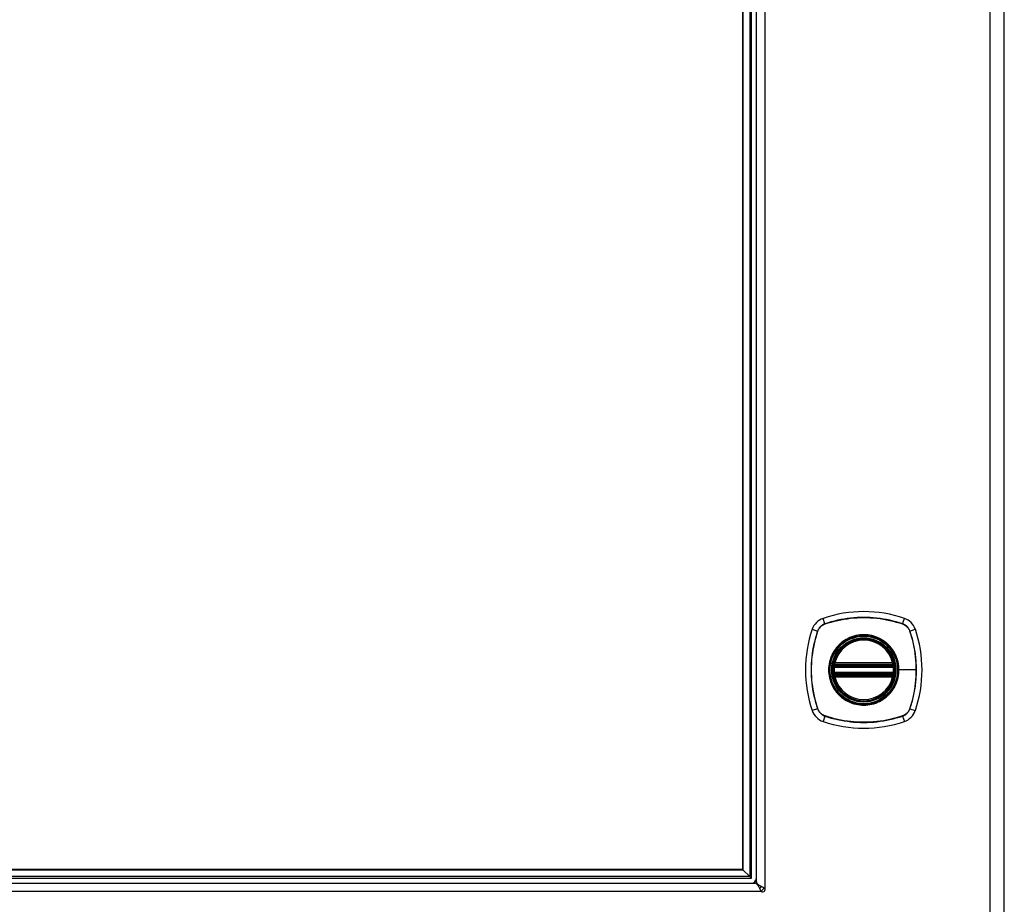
# Model space of a CAD drawing. Header units: inches. Extents: x 0 to 101, y -11 to 66.
# Tile 95 of 118: x 54 to 67, y 25 to 36. Entities that reach past the tile are written whole.
import ezdxf

# ---------------------------------------------------------------- set-up
doc = ezdxf.new("R2010")
doc.units = ezdxf.units.IN
doc.header["$LTSCALE"] = 6.067211
doc.header["$MEASUREMENT"] = 0
doc.layers.add('Visible Edges(ANSI)', color=7, linetype='Continuous', lineweight=25)
doc.layers.add('Visible Tangent Edges(ANSI)', color=7, linetype='Continuous', lineweight=25)

msp = doc.modelspace()

# ---------------------------------------------------------------- linework, layer by layer
at = {"layer": 'Visible Edges(ANSI)'}
for p, q in [((66.6026, 22.8056), (66.6026, 46.8385)), ((63.5084, 25.2148), (63.5084, 44.4293)), ((63.3387, 44.2754), (63.3387, 25.3686)), ((64.483, 27.9092), (65.2142, 27.9092)), ((64.488, 27.9336), (65.2091, 27.9336)), ((65.2142, 27.8122), (64.483, 27.8122)), ((65.2091, 27.7878), (64.488, 27.7878)), ((63.3387, 25.3686), (44.7398, 25.3686)), ((63.3403, 25.3671), (63.3387, 25.3686)), ((63.3403, 25.3671), (63.4249, 25.2824)), ((44.586, 25.1989), (63.4926, 25.1989)), ((63.4475, 25.2598), (63.4249, 25.2824))]:
    msp.add_line(p, q, dxfattribs=at)
at = {"layer": 'Visible Edges(ANSI)', "flags": 128}
for points in [[(64.4686, 27.9263), (64.4686, 27.9262), (64.4686, 27.926), (64.4685, 27.9257), (64.4685, 27.9252), (64.4684, 27.9246), (64.4682, 27.9239), (64.4681, 27.9231), (64.468, 27.9222), (64.4678, 27.9211), (64.4676, 27.92), (64.4674, 27.9187), (64.4672, 27.9173), (64.467, 27.9159), (64.4668, 27.9144), (64.4666, 27.9128), (64.4663, 27.9111), (64.4661, 27.9093), (64.4659, 27.9075), (64.4657, 27.9057), (64.4654, 27.9038), (64.4652, 27.9019), (64.465, 27.8999), (64.4648, 27.898), (64.4647, 27.896)], [(65.2325, 27.896), (65.2323, 27.898), (65.2321, 27.8999), (65.2319, 27.9019), (65.2317, 27.9038), (65.2315, 27.9057), (65.2312, 27.9075), (65.231, 27.9093), (65.2308, 27.9111), (65.2306, 27.9128), (65.2303, 27.9144), (65.2301, 27.9159), (65.2299, 27.9173), (65.2297, 27.9187), (65.2295, 27.92), (65.2293, 27.9211), (65.2292, 27.9222), (65.229, 27.9231), (65.2289, 27.9239), (65.2288, 27.9246), (65.2287, 27.9252), (65.2286, 27.9257), (65.2285, 27.926), (65.2285, 27.9262), (65.2285, 27.9263)], [(64.4647, 27.8255), (64.4648, 27.8235), (64.465, 27.8215), (64.4652, 27.8196), (64.4655, 27.8176), (64.4657, 27.8157), (64.4659, 27.8139), (64.4661, 27.8121), (64.4663, 27.8104), (64.4666, 27.8087), (64.4668, 27.8071), (64.467, 27.8055), (64.4672, 27.8041), (64.4674, 27.8027), (64.4676, 27.8015), (64.4678, 27.8003), (64.468, 27.7993), (64.4681, 27.7983), (64.4682, 27.7975), (64.4684, 27.7968), (64.4685, 27.7963), (64.4685, 27.7958), (64.4686, 27.7955), (64.4686, 27.7953), (64.4686, 27.7952)], [(65.2285, 27.7952), (65.2285, 27.7953), (65.2285, 27.7955), (65.2286, 27.7958), (65.2287, 27.7963), (65.2288, 27.7968), (65.2289, 27.7975), (65.229, 27.7983), (65.2292, 27.7993), (65.2293, 27.8003), (65.2295, 27.8015), (65.2297, 27.8027), (65.2299, 27.8041), (65.2301, 27.8055), (65.2303, 27.8071), (65.2306, 27.8087), (65.2308, 27.8104), (65.231, 27.8121), (65.2312, 27.8139), (65.2315, 27.8157), (65.2317, 27.8176), (65.2319, 27.8196), (65.2321, 27.8215), (65.2323, 27.8235), (65.2325, 27.8255)], [(63.5645, 25.1036), (63.5615, 25.11), (63.5585, 25.1163), (63.5555, 25.1225), (63.5525, 25.1287), (63.5496, 25.1347), (63.5466, 25.1406), (63.5436, 25.1463), (63.5406, 25.1518), (63.5376, 25.1571), (63.5346, 25.1621), (63.5316, 25.1669), (63.5286, 25.1714), (63.5256, 25.1756), (63.5226, 25.1795), (63.5196, 25.1831), (63.5166, 25.1863), (63.5136, 25.1892), (63.5106, 25.1918), (63.5076, 25.1939), (63.5046, 25.1957), (63.5016, 25.1971), (63.4986, 25.1981), (63.4956, 25.1987), (63.4926, 25.1989)], [(63.5084, 25.2148), (63.5086, 25.2118), (63.5092, 25.2088), (63.5102, 25.2058), (63.5116, 25.2028), (63.5134, 25.1998), (63.5155, 25.1968), (63.518, 25.1938), (63.5209, 25.1908), (63.5242, 25.1878), (63.5277, 25.1848), (63.5316, 25.1818), (63.5358, 25.1788), (63.5404, 25.1758), (63.5451, 25.1728), (63.5502, 25.1698), (63.5555, 25.1668), (63.561, 25.1638), (63.5667, 25.1608), (63.5726, 25.1578), (63.5786, 25.1548), (63.5847, 25.1518), (63.591, 25.1488), (63.5973, 25.1458), (63.6037, 25.1428)], [(63.5691, 25.0954), (63.569, 25.0956), (63.5689, 25.0958), (63.5688, 25.096), (63.5686, 25.0963), (63.5684, 25.0965), (63.5682, 25.0969), (63.568, 25.0972), (63.5678, 25.0975), (63.5675, 25.0979), (63.5673, 25.0983), (63.567, 25.0988), (63.5668, 25.0992), (63.5665, 25.0997), (63.5662, 25.1002), (63.566, 25.1006), (63.5658, 25.1011), (63.5656, 25.1015), (63.5654, 25.1019), (63.5652, 25.1022), (63.565, 25.1026), (63.5649, 25.1029), (63.5647, 25.1031), (63.5646, 25.1034), (63.5645, 25.1036)], [(63.6037, 25.1428), (63.604, 25.1427), (63.6042, 25.1426), (63.6045, 25.1424), (63.6048, 25.1423), (63.6051, 25.1421), (63.6055, 25.142), (63.6058, 25.1418), (63.6062, 25.1415), (63.6067, 25.1413), (63.6071, 25.1411), (63.6076, 25.1408), (63.6081, 25.1406), (63.6085, 25.1403), (63.609, 25.14), (63.6094, 25.1398), (63.6098, 25.1395), (63.6101, 25.1393), (63.6105, 25.1391), (63.6108, 25.1389), (63.611, 25.1387), (63.6113, 25.1386), (63.6115, 25.1384), (63.6117, 25.1383), (63.6119, 25.1382)]]:
    msp.add_lwpolyline(points, dxfattribs=at)
at = {"layer": 'Visible Edges(ANSI)'}
for radius in [0.394, 0.388]:
    msp.add_circle((64.8486, 27.8607), radius, dxfattribs=at)
for centre, radius, start, end in [((64.8486, 27.0121), 1.5761, 71.22784, 108.77216), ((64.4116, 28.2977), 0.2182, 108.77216, 161.22784), ((65.2855, 28.2977), 0.2182, 18.77216, 71.22784), ((65.6972, 27.8607), 1.5761, 161.22784, 198.77216), ((63.9999, 27.8607), 1.5761, 341.22784, 18.77216), ((64.8486, 27.8607), 0.3855, 13.63439, 166.36561), ((64.8486, 27.8607), 0.3855, 174.74991, 185.25009), ((64.483, 27.9238), 0.0145, 170.21598, 270), ((64.8486, 27.8607), 0.3855, 166.36561, 170.21598), ((64.488, 27.9482), 0.0145, 166.36561, 270), ((65.2091, 27.9482), 0.0145, 270, 13.63439), ((65.2142, 27.9238), 0.0145, 270, 9.78402), ((64.8486, 27.8607), 0.3855, 9.78402, 13.63439), ((64.8486, 27.8607), 0.3855, 354.74991, 5.25009), ((64.483, 27.7977), 0.0145, 90, 189.78402), ((64.8486, 27.8607), 0.3855, 189.78402, 193.63439), ((64.488, 27.7733), 0.0145, 90, 193.63439), ((65.2091, 27.7733), 0.0145, 346.36561, 90), ((65.2142, 27.7977), 0.0145, 350.21598, 90), ((64.8486, 27.8607), 0.3855, 346.36561, 350.21598), ((64.8486, 27.8607), 0.3855, 193.63439, 346.36561), ((64.4116, 27.4238), 0.2182, 198.77216, 251.22784), ((65.2855, 27.4238), 0.2182, 288.77216, 341.22784), ((64.8486, 28.7094), 1.5761, 251.22784, 288.77216), ((63.4468, 25.2605), 0.0616, 270, 0), ((63.4468, 25.2605), 0.1101, 313.11952, 316.88048), ((63.5349, 25.1718), 0.0382, 291.32173, 339.92801), ((63.5863, 25.121), 0.0308, 236.13202, 33.86798)]:
    msp.add_arc(centre, radius, start, end, dxfattribs=at)
at = {"layer": 'Visible Tangent Edges(ANSI)'}
for p, q in [((66.4228, 46.8385), (66.4228, 22.8056)), ((63.6119, 44.5059), (63.6119, 25.1382)), ((63.4249, 44.3616), (63.4249, 25.2824)), ((63.4475, 25.2598), (63.4475, 44.3843)), ((63.3403, 25.3671), (63.3403, 44.277)), ((64.3644, 28.4367), (64.3414, 28.5043)), ((64.3652, 28.4341), (64.3658, 28.4343)), ((65.3314, 28.4343), (65.3319, 28.4341)), ((65.3328, 28.4367), (65.3558, 28.5043)), ((64.205, 28.3679), (64.2726, 28.3449)), ((64.275, 28.3436), (64.2752, 28.3441)), ((65.422, 28.3441), (65.4221, 28.3436)), ((65.4245, 28.3449), (65.4921, 28.3679)), ((64.4791, 27.8947), (64.4647, 27.896)), ((64.476, 27.925), (64.4686, 27.9263)), ((64.4739, 27.9516), (64.488, 27.9482)), ((64.4791, 27.8947), (65.218, 27.8947)), ((64.483, 27.9092), (64.483, 27.9217)), ((64.488, 27.9336), (64.488, 27.9482)), ((65.2091, 27.9482), (64.488, 27.9482)), ((64.488, 27.9214), (64.488, 27.9336)), ((64.488, 27.9214), (65.2091, 27.9214)), ((65.2091, 27.9482), (65.2232, 27.9516)), ((65.2091, 27.9482), (65.2091, 27.9336)), ((65.2091, 27.9336), (65.2091, 27.9214)), ((65.2142, 27.9217), (65.2142, 27.9092)), ((65.2325, 27.896), (65.218, 27.8947)), ((65.2285, 27.9263), (65.2211, 27.925)), ((64.4791, 27.8268), (64.4647, 27.8255)), ((64.4686, 27.7952), (64.476, 27.7965)), ((64.488, 27.7733), (64.4739, 27.7699)), ((65.218, 27.8268), (64.4791, 27.8268)), ((64.483, 27.7998), (64.483, 27.8122)), ((64.488, 27.7878), (64.488, 27.8)), ((65.2091, 27.8), (64.488, 27.8)), ((64.488, 27.7733), (64.488, 27.7878)), ((64.488, 27.7733), (65.2091, 27.7733)), ((65.2091, 27.8), (65.2091, 27.7878)), ((65.2091, 27.7878), (65.2091, 27.7733)), ((65.2232, 27.7699), (65.2091, 27.7733)), ((65.2142, 27.8122), (65.2142, 27.7998)), ((65.2325, 27.8255), (65.218, 27.8268)), ((65.2211, 27.7965), (65.2285, 27.7952)), ((65.2823, 27.8607), (65.2882, 27.8607)), ((65.5024, 27.8607), (65.2882, 27.8607)), ((64.2726, 27.3765), (64.205, 27.3535)), ((64.2752, 27.3774), (64.275, 27.3779)), ((64.3644, 27.2848), (64.3414, 27.2172)), ((64.3658, 27.2872), (64.3652, 27.2873)), ((65.3319, 27.2873), (65.3314, 27.2872)), ((65.3328, 27.2848), (65.3558, 27.2172)), ((65.4221, 27.3779), (65.422, 27.3774)), ((65.4245, 27.3765), (65.4921, 27.3535)), ((44.7383, 25.3671), (63.3403, 25.3671)), ((44.631, 25.2598), (63.4475, 25.2598)), ((63.4249, 25.2824), (44.6536, 25.2824)), ((63.5691, 25.0954), (44.5094, 25.0954))]:
    msp.add_line(p, q, dxfattribs=at)
at = {"layer": 'Visible Tangent Edges(ANSI)', "flags": 128}
for points in [[(65.3328, 28.4367), (65.2937, 28.4493), (65.2543, 28.4608), (65.2145, 28.4713), (65.1744, 28.4807), (65.1341, 28.4891), (65.0935, 28.4963), (65.0527, 28.5024), (65.0118, 28.5074), (64.9708, 28.5113), (64.9297, 28.514), (64.8887, 28.5157), (64.8477, 28.5162), (64.8067, 28.5156), (64.7657, 28.5139), (64.7248, 28.5111), (64.6839, 28.5072), (64.6432, 28.5022), (64.6027, 28.4961), (64.5623, 28.4889), (64.5222, 28.4806), (64.4823, 28.4713), (64.4427, 28.4608), (64.4034, 28.4493), (64.3644, 28.4367)], [(64.3658, 28.4343), (64.4046, 28.447), (64.4438, 28.4586), (64.4832, 28.4691), (64.523, 28.4786), (64.563, 28.487), (64.6033, 28.4943), (64.6437, 28.5004), (64.6843, 28.5055), (64.725, 28.5095), (64.7659, 28.5123), (64.8068, 28.514), (64.8477, 28.5146), (64.8886, 28.5141), (64.9295, 28.5124), (64.9705, 28.5096), (65.0114, 28.5057), (65.0522, 28.5006), (65.0929, 28.4944), (65.1334, 28.4871), (65.1736, 28.4787), (65.2136, 28.4692), (65.2532, 28.4586), (65.2925, 28.447), (65.3314, 28.4343)], [(64.3644, 28.4367), (64.3591, 28.4348), (64.3539, 28.4327), (64.3488, 28.4304), (64.3437, 28.428), (64.3388, 28.4253), (64.334, 28.4224), (64.3293, 28.4194), (64.3247, 28.4162), (64.3202, 28.4128), (64.3159, 28.4092), (64.3117, 28.4055), (64.3077, 28.4016), (64.3038, 28.3976), (64.3001, 28.3934), (64.2965, 28.3891), (64.2931, 28.3846), (64.2899, 28.38), (64.2869, 28.3753), (64.284, 28.3705), (64.2814, 28.3656), (64.2789, 28.3605), (64.2766, 28.3554), (64.2745, 28.3502), (64.2726, 28.3449)], [(64.2752, 28.3441), (64.2771, 28.3492), (64.2792, 28.3543), (64.2814, 28.3593), (64.2839, 28.3642), (64.2866, 28.369), (64.2894, 28.3738), (64.2924, 28.3784), (64.2955, 28.3828), (64.2989, 28.3872), (64.3024, 28.3914), (64.306, 28.3955), (64.3098, 28.3995), (64.3138, 28.4033), (64.3179, 28.4069), (64.3221, 28.4104), (64.3265, 28.4138), (64.3309, 28.4169), (64.3355, 28.4199), (64.3402, 28.4228), (64.3451, 28.4254), (64.35, 28.4279), (64.355, 28.4301), (64.3601, 28.4322), (64.3652, 28.4341)], [(65.3319, 28.4341), (65.3371, 28.4322), (65.3422, 28.4301), (65.3472, 28.4279), (65.3521, 28.4254), (65.3569, 28.4227), (65.3616, 28.4199), (65.3662, 28.4169), (65.3707, 28.4138), (65.375, 28.4104), (65.3792, 28.4069), (65.3833, 28.4033), (65.3873, 28.3995), (65.3911, 28.3955), (65.3948, 28.3914), (65.3983, 28.3872), (65.4016, 28.3828), (65.4048, 28.3784), (65.4078, 28.3738), (65.4106, 28.3691), (65.4132, 28.3642), (65.4157, 28.3593), (65.418, 28.3543), (65.4201, 28.3492), (65.422, 28.3441)], [(65.4245, 28.3449), (65.4226, 28.3502), (65.4205, 28.3554), (65.4183, 28.3605), (65.4158, 28.3656), (65.4131, 28.3705), (65.4103, 28.3753), (65.4072, 28.38), (65.404, 28.3846), (65.4006, 28.3891), (65.397, 28.3934), (65.3933, 28.3976), (65.3894, 28.4016), (65.3854, 28.4055), (65.3812, 28.4092), (65.3769, 28.4128), (65.3724, 28.4162), (65.3678, 28.4194), (65.3631, 28.4224), (65.3583, 28.4253), (65.3534, 28.428), (65.3484, 28.4304), (65.3432, 28.4327), (65.338, 28.4348), (65.3328, 28.4367)], [(64.2726, 28.3449), (64.26, 28.3059), (64.2485, 28.2665), (64.238, 28.2267), (64.2286, 28.1866), (64.2202, 28.1462), (64.213, 28.1056), (64.2069, 28.0649), (64.2019, 28.0239), (64.198, 27.9829), (64.1953, 27.9419), (64.1936, 27.9008), (64.1931, 27.8599), (64.1937, 27.8189), (64.1954, 27.7779), (64.1982, 27.7369), (64.2021, 27.6961), (64.2071, 27.6554), (64.2132, 27.6148), (64.2204, 27.5745), (64.2287, 27.5344), (64.238, 27.4945), (64.2485, 27.4548), (64.26, 27.4155), (64.2726, 27.3765)], [(64.275, 27.3779), (64.2623, 27.4168), (64.2507, 27.4559), (64.2402, 27.4954), (64.2307, 27.5352), (64.2223, 27.5752), (64.215, 27.6154), (64.2089, 27.6559), (64.2038, 27.6965), (64.1998, 27.7372), (64.197, 27.7781), (64.1953, 27.819), (64.1947, 27.8599), (64.1952, 27.9008), (64.1969, 27.9417), (64.1997, 27.9827), (64.2036, 28.0236), (64.2087, 28.0644), (64.2149, 28.105), (64.2222, 28.1455), (64.2306, 28.1858), (64.2401, 28.2257), (64.2507, 28.2654), (64.2623, 28.3047), (64.275, 28.3436)], [(65.2823, 27.8607), (65.2715, 27.764), (65.2394, 27.6723), (65.1876, 27.5897), (65.119, 27.5212), (65.0368, 27.4697), (64.9449, 27.4378), (64.8481, 27.427), (64.7515, 27.4379), (64.6598, 27.4702), (64.5774, 27.5218), (64.5091, 27.5903), (64.4577, 27.6724), (64.4256, 27.7645), (64.4148, 27.861), (64.4257, 27.9577), (64.4579, 28.0495), (64.5096, 28.1318), (64.578, 28.2002), (64.6602, 28.2516), (64.752, 28.2836), (64.8488, 28.2945), (64.9455, 28.2836), (65.0372, 28.2514), (65.1196, 28.1998), (65.188, 28.1313), (65.2396, 28.0489), (65.2715, 27.9573), (65.2823, 27.8607)], [(65.1289, 28.199), (65.109, 28.2145), (65.0882, 28.2289), (65.0665, 28.2422), (65.0441, 28.2541), (65.0211, 28.2648), (64.9975, 28.2742), (64.9735, 28.2821), (64.9491, 28.2886), (64.9243, 28.2937), (64.8992, 28.2974), (64.8739, 28.2996), (64.8485, 28.3003), (64.8231, 28.2996), (64.7978, 28.2974), (64.7726, 28.2937), (64.7478, 28.2885), (64.7233, 28.282), (64.6992, 28.274), (64.6756, 28.2647), (64.6526, 28.2541), (64.6303, 28.2421), (64.6088, 28.2289), (64.5881, 28.2145), (64.5683, 28.199)], [(65.4221, 28.3436), (65.4286, 28.3242), (65.4348, 28.3047), (65.4408, 28.2851), (65.4464, 28.2655), (65.4519, 28.2458), (65.457, 28.226), (65.4619, 28.2061), (65.4665, 28.1862), (65.4708, 28.1661), (65.4749, 28.1461), (65.4786, 28.1259), (65.4821, 28.1057), (65.4854, 28.0854), (65.4883, 28.0651), (65.491, 28.0448), (65.4934, 28.0244), (65.4955, 28.004), (65.4973, 27.9835), (65.4989, 27.9631), (65.5002, 27.9426), (65.5012, 27.9221), (65.5019, 27.9017), (65.5023, 27.8812), (65.5024, 27.8607)], [(65.4245, 27.3765), (65.4371, 27.4155), (65.4486, 27.4549), (65.4591, 27.4947), (65.4686, 27.5348), (65.4769, 27.5751), (65.4841, 27.6157), (65.4902, 27.6564), (65.4952, 27.6973), (65.4991, 27.7383), (65.5019, 27.7793), (65.5035, 27.8204), (65.504, 27.8613), (65.5035, 27.9023), (65.5018, 27.9433), (65.499, 27.9843), (65.4951, 28.0252), (65.4901, 28.0659), (65.484, 28.1066), (65.4768, 28.147), (65.4684, 28.1872), (65.4591, 28.2271), (65.4486, 28.2667), (65.4371, 28.306), (65.4245, 28.3449)], [(64.5103, 28.141), (64.4948, 28.1212), (64.4803, 28.1004), (64.4671, 28.0788), (64.4551, 28.0564), (64.4444, 28.0333), (64.4351, 28.0097), (64.4272, 27.9856), (64.4206, 27.9612), (64.4156, 27.9364), (64.4119, 27.9113), (64.4097, 27.886), (64.409, 27.8606), (64.4097, 27.8352), (64.4119, 27.8099), (64.4156, 27.785), (64.4207, 27.7602), (64.4273, 27.7356), (64.4353, 27.7115), (64.4446, 27.6878), (64.4552, 27.6648), (64.4672, 27.6425), (64.4804, 27.621), (64.4948, 27.6003), (64.5103, 27.5804)], [(64.5683, 28.199), (64.5656, 28.1968), (64.563, 28.1946), (64.5604, 28.1923), (64.5579, 28.1901), (64.5553, 28.1878), (64.5528, 28.1855), (64.5503, 28.1832), (64.5478, 28.1809), (64.5453, 28.1785), (64.5428, 28.1762), (64.5404, 28.1738), (64.538, 28.1714), (64.5355, 28.1689), (64.5332, 28.1665), (64.5308, 28.164), (64.5284, 28.1615), (64.5261, 28.159), (64.5238, 28.1565), (64.5215, 28.154), (64.5192, 28.1514), (64.517, 28.1489), (64.5147, 28.1463), (64.5125, 28.1437), (64.5103, 28.141)], [(65.1868, 28.141), (65.1846, 28.1437), (65.1824, 28.1463), (65.1802, 28.1489), (65.1779, 28.1514), (65.1756, 28.154), (65.1733, 28.1565), (65.171, 28.159), (65.1687, 28.1615), (65.1663, 28.164), (65.164, 28.1665), (65.1616, 28.1689), (65.1592, 28.1714), (65.1567, 28.1738), (65.1543, 28.1762), (65.1518, 28.1785), (65.1493, 28.1809), (65.1468, 28.1832), (65.1443, 28.1855), (65.1418, 28.1878), (65.1392, 28.1901), (65.1367, 28.1924), (65.1341, 28.1946), (65.1315, 28.1968), (65.1289, 28.199)], [(65.2882, 27.8607), (65.288, 27.8734), (65.2874, 27.886), (65.2865, 27.8987), (65.2852, 27.9113), (65.2835, 27.9239), (65.2815, 27.9364), (65.2791, 27.9489), (65.2764, 27.9613), (65.2733, 27.9736), (65.2699, 27.9858), (65.2661, 27.9979), (65.262, 28.0098), (65.2575, 28.0216), (65.2527, 28.0333), (65.2476, 28.0449), (65.2421, 28.0564), (65.2362, 28.0676), (65.2301, 28.0787), (65.2236, 28.0896), (65.2168, 28.1004), (65.2098, 28.1109), (65.2024, 28.1211), (65.1948, 28.1312), (65.1868, 28.141)], [(64.4739, 27.9516), (64.4736, 27.9505), (64.4734, 27.9493), (64.4732, 27.9481), (64.473, 27.947), (64.4728, 27.9458), (64.4727, 27.9446), (64.4726, 27.9435), (64.4726, 27.9423), (64.4725, 27.9411), (64.4725, 27.94), (64.4725, 27.9388), (64.4726, 27.9376), (64.4727, 27.9365), (64.4728, 27.9354), (64.4729, 27.9342), (64.4731, 27.9331), (64.4734, 27.932), (64.4736, 27.9309), (64.4739, 27.9299), (64.4742, 27.9288), (64.4746, 27.9278), (64.475, 27.9268), (64.4755, 27.9259), (64.476, 27.925)], [(64.476, 27.925), (64.4762, 27.9248), (64.4765, 27.9246), (64.4767, 27.9244), (64.477, 27.9242), (64.4772, 27.924), (64.4775, 27.9239), (64.4777, 27.9237), (64.478, 27.9235), (64.4783, 27.9234), (64.4786, 27.9232), (64.4789, 27.9231), (64.4792, 27.9229), (64.4795, 27.9228), (64.4798, 27.9226), (64.4801, 27.9225), (64.4804, 27.9224), (64.4807, 27.9223), (64.481, 27.9222), (64.4813, 27.9221), (64.4817, 27.922), (64.482, 27.9219), (64.4823, 27.9218), (64.4826, 27.9217), (64.483, 27.9217)], [(64.4791, 27.8947), (64.4793, 27.8956), (64.4795, 27.8966), (64.4797, 27.8975), (64.4799, 27.8984), (64.4801, 27.8993), (64.4803, 27.9002), (64.4805, 27.9011), (64.4808, 27.9019), (64.481, 27.9027), (64.4812, 27.9035), (64.4814, 27.9043), (64.4816, 27.9049), (64.4818, 27.9056), (64.482, 27.9062), (64.4822, 27.9068), (64.4823, 27.9073), (64.4825, 27.9077), (64.4826, 27.9081), (64.4827, 27.9085), (64.4828, 27.9087), (64.4829, 27.909), (64.4829, 27.9091), (64.483, 27.9092), (64.483, 27.9092)], [(64.483, 27.9217), (64.4832, 27.9216), (64.4834, 27.9216), (64.4836, 27.9216), (64.4838, 27.9216), (64.484, 27.9216), (64.4842, 27.9216), (64.4844, 27.9215), (64.4847, 27.9215), (64.4849, 27.9215), (64.4851, 27.9215), (64.4853, 27.9215), (64.4855, 27.9215), (64.4857, 27.9215), (64.4859, 27.9215), (64.4861, 27.9215), (64.4863, 27.9215), (64.4866, 27.9215), (64.4868, 27.9215), (64.487, 27.9214), (64.4872, 27.9214), (64.4874, 27.9214), (64.4876, 27.9214), (64.4878, 27.9214), (64.488, 27.9214)], [(65.2091, 27.9214), (65.2093, 27.9214), (65.2095, 27.9214), (65.2097, 27.9214), (65.2099, 27.9214), (65.2102, 27.9214), (65.2104, 27.9215), (65.2106, 27.9215), (65.2108, 27.9215), (65.211, 27.9215), (65.2112, 27.9215), (65.2114, 27.9215), (65.2116, 27.9215), (65.2118, 27.9215), (65.2121, 27.9215), (65.2123, 27.9215), (65.2125, 27.9215), (65.2127, 27.9215), (65.2129, 27.9216), (65.2131, 27.9216), (65.2133, 27.9216), (65.2135, 27.9216), (65.2137, 27.9216), (65.2139, 27.9216), (65.2142, 27.9217)], [(65.2142, 27.9217), (65.2145, 27.9217), (65.2148, 27.9218), (65.2151, 27.9219), (65.2155, 27.922), (65.2158, 27.922), (65.2161, 27.9221), (65.2164, 27.9223), (65.2167, 27.9224), (65.2171, 27.9225), (65.2174, 27.9226), (65.2177, 27.9228), (65.218, 27.9229), (65.2183, 27.923), (65.2185, 27.9232), (65.2188, 27.9233), (65.2191, 27.9235), (65.2194, 27.9237), (65.2197, 27.9239), (65.2199, 27.924), (65.2202, 27.9242), (65.2204, 27.9244), (65.2207, 27.9246), (65.2209, 27.9248), (65.2211, 27.925)], [(65.2142, 27.9092), (65.2142, 27.9092), (65.2142, 27.9091), (65.2142, 27.909), (65.2143, 27.9087), (65.2144, 27.9085), (65.2145, 27.9081), (65.2147, 27.9077), (65.2148, 27.9073), (65.215, 27.9068), (65.2151, 27.9062), (65.2153, 27.9056), (65.2155, 27.9049), (65.2157, 27.9043), (65.2159, 27.9035), (65.2162, 27.9027), (65.2164, 27.9019), (65.2166, 27.9011), (65.2168, 27.9002), (65.217, 27.8993), (65.2172, 27.8984), (65.2174, 27.8975), (65.2176, 27.8966), (65.2178, 27.8956), (65.218, 27.8947)], [(65.2211, 27.925), (65.2216, 27.9259), (65.2221, 27.9268), (65.2225, 27.9278), (65.2229, 27.9288), (65.2232, 27.9299), (65.2235, 27.9309), (65.2238, 27.932), (65.224, 27.9331), (65.2242, 27.9342), (65.2243, 27.9354), (65.2245, 27.9365), (65.2245, 27.9376), (65.2246, 27.9388), (65.2246, 27.94), (65.2246, 27.9411), (65.2246, 27.9423), (65.2245, 27.9435), (65.2244, 27.9446), (65.2243, 27.9458), (65.2241, 27.947), (65.2239, 27.9481), (65.2237, 27.9493), (65.2235, 27.9505), (65.2232, 27.9516)], [(64.476, 27.7965), (64.4755, 27.7956), (64.475, 27.7946), (64.4746, 27.7937), (64.4742, 27.7927), (64.4739, 27.7916), (64.4736, 27.7906), (64.4734, 27.7895), (64.4731, 27.7884), (64.4729, 27.7873), (64.4728, 27.7861), (64.4727, 27.785), (64.4726, 27.7838), (64.4725, 27.7827), (64.4725, 27.7815), (64.4725, 27.7804), (64.4726, 27.7792), (64.4726, 27.778), (64.4727, 27.7768), (64.4728, 27.7757), (64.473, 27.7745), (64.4732, 27.7733), (64.4734, 27.7722), (64.4736, 27.771), (64.4739, 27.7699)], [(64.483, 27.7998), (64.4826, 27.7998), (64.4823, 27.7997), (64.482, 27.7996), (64.4817, 27.7995), (64.4813, 27.7994), (64.481, 27.7993), (64.4807, 27.7992), (64.4804, 27.7991), (64.4801, 27.799), (64.4798, 27.7989), (64.4795, 27.7987), (64.4792, 27.7986), (64.4789, 27.7984), (64.4786, 27.7983), (64.4783, 27.7981), (64.478, 27.798), (64.4777, 27.7978), (64.4775, 27.7976), (64.4772, 27.7974), (64.477, 27.7973), (64.4767, 27.7971), (64.4765, 27.7969), (64.4762, 27.7967), (64.476, 27.7965)], [(64.483, 27.8122), (64.483, 27.8123), (64.4829, 27.8124), (64.4829, 27.8125), (64.4828, 27.8127), (64.4827, 27.813), (64.4826, 27.8134), (64.4825, 27.8137), (64.4823, 27.8142), (64.4822, 27.8147), (64.482, 27.8153), (64.4818, 27.8159), (64.4816, 27.8165), (64.4814, 27.8172), (64.4812, 27.8179), (64.481, 27.8187), (64.4808, 27.8195), (64.4805, 27.8204), (64.4803, 27.8212), (64.4801, 27.8221), (64.4799, 27.823), (64.4797, 27.824), (64.4795, 27.8249), (64.4793, 27.8258), (64.4791, 27.8268)], [(64.488, 27.8), (64.4878, 27.8), (64.4876, 27.8), (64.4874, 27.8), (64.4872, 27.8), (64.487, 27.8), (64.4868, 27.8), (64.4866, 27.8), (64.4863, 27.8), (64.4861, 27.8), (64.4859, 27.8), (64.4857, 27.8), (64.4855, 27.8), (64.4853, 27.8), (64.4851, 27.8), (64.4849, 27.8), (64.4847, 27.7999), (64.4844, 27.7999), (64.4842, 27.7999), (64.484, 27.7999), (64.4838, 27.7999), (64.4836, 27.7999), (64.4834, 27.7999), (64.4832, 27.7998), (64.483, 27.7998)], [(65.1868, 27.5804), (65.1948, 27.5903), (65.2024, 27.6004), (65.2098, 27.6107), (65.2169, 27.6213), (65.2237, 27.632), (65.2302, 27.6429), (65.2363, 27.654), (65.2421, 27.6653), (65.2476, 27.6767), (65.2528, 27.6882), (65.2576, 27.6999), (65.262, 27.7117), (65.2662, 27.7237), (65.2699, 27.7357), (65.2734, 27.7479), (65.2765, 27.7602), (65.2792, 27.7726), (65.2816, 27.7851), (65.2836, 27.7977), (65.2852, 27.8103), (65.2865, 27.8229), (65.2874, 27.8355), (65.288, 27.8481), (65.2882, 27.8607)], [(65.2142, 27.7998), (65.2139, 27.7998), (65.2137, 27.7999), (65.2135, 27.7999), (65.2133, 27.7999), (65.2131, 27.7999), (65.2129, 27.7999), (65.2127, 27.7999), (65.2125, 27.7999), (65.2123, 27.8), (65.2121, 27.8), (65.2118, 27.8), (65.2116, 27.8), (65.2114, 27.8), (65.2112, 27.8), (65.211, 27.8), (65.2108, 27.8), (65.2106, 27.8), (65.2104, 27.8), (65.2102, 27.8), (65.2099, 27.8), (65.2097, 27.8), (65.2095, 27.8), (65.2093, 27.8), (65.2091, 27.8)], [(65.218, 27.8268), (65.2178, 27.8258), (65.2176, 27.8249), (65.2174, 27.824), (65.2172, 27.823), (65.217, 27.8221), (65.2168, 27.8212), (65.2166, 27.8204), (65.2164, 27.8195), (65.2161, 27.8187), (65.2159, 27.8179), (65.2157, 27.8172), (65.2155, 27.8165), (65.2153, 27.8159), (65.2151, 27.8153), (65.215, 27.8147), (65.2148, 27.8142), (65.2147, 27.8137), (65.2145, 27.8134), (65.2144, 27.813), (65.2143, 27.8127), (65.2142, 27.8125), (65.2142, 27.8124), (65.2142, 27.8123), (65.2142, 27.8122)], [(65.2211, 27.7965), (65.2209, 27.7967), (65.2207, 27.7969), (65.2204, 27.7971), (65.2202, 27.7973), (65.2199, 27.7974), (65.2197, 27.7976), (65.2194, 27.7978), (65.2191, 27.798), (65.2188, 27.7981), (65.2185, 27.7983), (65.2183, 27.7984), (65.218, 27.7986), (65.2177, 27.7987), (65.2174, 27.7988), (65.2171, 27.799), (65.2167, 27.7991), (65.2164, 27.7992), (65.2161, 27.7993), (65.2158, 27.7994), (65.2155, 27.7995), (65.2151, 27.7996), (65.2148, 27.7997), (65.2145, 27.7998), (65.2142, 27.7998)], [(65.2232, 27.7699), (65.2235, 27.771), (65.2237, 27.7722), (65.2239, 27.7733), (65.2241, 27.7745), (65.2243, 27.7757), (65.2244, 27.7768), (65.2245, 27.778), (65.2246, 27.7792), (65.2246, 27.7804), (65.2246, 27.7815), (65.2246, 27.7827), (65.2245, 27.7838), (65.2245, 27.785), (65.2243, 27.7861), (65.2242, 27.7873), (65.224, 27.7884), (65.2238, 27.7895), (65.2235, 27.7906), (65.2232, 27.7916), (65.2229, 27.7927), (65.2225, 27.7937), (65.2221, 27.7946), (65.2216, 27.7956), (65.2211, 27.7965)], [(65.5024, 27.8607), (65.5023, 27.8403), (65.5019, 27.8199), (65.5012, 27.7995), (65.5002, 27.779), (65.4989, 27.7586), (65.4974, 27.7381), (65.4955, 27.7177), (65.4934, 27.6973), (65.491, 27.6769), (65.4884, 27.6566), (65.4854, 27.6362), (65.4822, 27.616), (65.4787, 27.5957), (65.4749, 27.5756), (65.4708, 27.5554), (65.4665, 27.5354), (65.4619, 27.5154), (65.457, 27.4955), (65.4518, 27.4757), (65.4464, 27.4559), (65.4408, 27.4363), (65.4348, 27.4167), (65.4286, 27.3974), (65.4221, 27.3779)], [(64.5103, 27.5804), (64.5125, 27.5778), (64.5147, 27.5752), (64.517, 27.5726), (64.5192, 27.5701), (64.5215, 27.5675), (64.5238, 27.565), (64.5261, 27.5625), (64.5284, 27.56), (64.5308, 27.5575), (64.5331, 27.555), (64.5355, 27.5526), (64.5379, 27.5501), (64.5404, 27.5477), (64.5428, 27.5453), (64.5453, 27.543), (64.5478, 27.5406), (64.5503, 27.5383), (64.5528, 27.536), (64.5553, 27.5337), (64.5579, 27.5314), (64.5604, 27.5291), (64.563, 27.5269), (64.5656, 27.5247), (64.5683, 27.5225)], [(65.1289, 27.5225), (65.1315, 27.5247), (65.1341, 27.5269), (65.1367, 27.5291), (65.1392, 27.5314), (65.1418, 27.5336), (65.1443, 27.5359), (65.1468, 27.5382), (65.1493, 27.5406), (65.1518, 27.5429), (65.1543, 27.5453), (65.1567, 27.5477), (65.1591, 27.5501), (65.1615, 27.5525), (65.1639, 27.555), (65.1663, 27.5574), (65.1687, 27.5599), (65.171, 27.5624), (65.1733, 27.5649), (65.1756, 27.5675), (65.1779, 27.57), (65.1802, 27.5726), (65.1824, 27.5752), (65.1846, 27.5778), (65.1868, 27.5804)], [(64.5683, 27.5225), (64.5882, 27.5069), (64.609, 27.4925), (64.6306, 27.4793), (64.653, 27.4674), (64.676, 27.4567), (64.6996, 27.4474), (64.7236, 27.4394), (64.7481, 27.4329), (64.7728, 27.4278), (64.7978, 27.4241), (64.8231, 27.4219), (64.8485, 27.4212), (64.8739, 27.4219), (64.8993, 27.4241), (64.9244, 27.4278), (64.9492, 27.4329), (64.9737, 27.4394), (64.9978, 27.4474), (65.0214, 27.4567), (65.0444, 27.4673), (65.0667, 27.4793), (65.0883, 27.4925), (65.109, 27.5069), (65.1289, 27.5225)], [(64.2726, 27.3765), (64.2745, 27.3713), (64.2766, 27.3661), (64.2789, 27.3609), (64.2813, 27.3559), (64.284, 27.351), (64.2869, 27.3462), (64.2899, 27.3415), (64.2931, 27.3369), (64.2965, 27.3324), (64.3001, 27.3281), (64.3038, 27.3239), (64.3077, 27.3199), (64.3117, 27.316), (64.3159, 27.3123), (64.3202, 27.3087), (64.3247, 27.3053), (64.3293, 27.3021), (64.334, 27.2991), (64.3388, 27.2962), (64.3437, 27.2935), (64.3488, 27.291), (64.3539, 27.2888), (64.3591, 27.2867), (64.3644, 27.2848)], [(64.3652, 27.2873), (64.3601, 27.2892), (64.355, 27.2913), (64.35, 27.2936), (64.3451, 27.2961), (64.3403, 27.2987), (64.3355, 27.3016), (64.3309, 27.3045), (64.3265, 27.3077), (64.3221, 27.3111), (64.3179, 27.3145), (64.3138, 27.3182), (64.3098, 27.322), (64.306, 27.326), (64.3024, 27.3301), (64.2989, 27.3343), (64.2955, 27.3386), (64.2924, 27.3431), (64.2894, 27.3477), (64.2865, 27.3524), (64.2839, 27.3572), (64.2814, 27.3621), (64.2792, 27.3671), (64.2771, 27.3722), (64.2752, 27.3774)], [(64.3644, 27.2848), (64.4034, 27.2722), (64.4428, 27.2606), (64.4826, 27.2501), (64.5227, 27.2407), (64.5631, 27.2324), (64.6037, 27.2252), (64.6444, 27.2191), (64.6854, 27.2141), (64.7264, 27.2102), (64.7674, 27.2074), (64.8085, 27.2058), (64.8495, 27.2053), (64.8904, 27.2058), (64.9314, 27.2075), (64.9724, 27.2103), (65.0132, 27.2142), (65.0539, 27.2192), (65.0945, 27.2253), (65.1348, 27.2325), (65.1749, 27.2408), (65.2148, 27.2502), (65.2545, 27.2607), (65.2938, 27.2722), (65.3328, 27.2848)], [(65.3314, 27.2872), (65.2925, 27.2745), (65.2534, 27.2629), (65.2139, 27.2523), (65.1741, 27.2429), (65.1341, 27.2345), (65.0939, 27.2272), (65.0534, 27.221), (65.0128, 27.216), (64.9721, 27.212), (64.9312, 27.2092), (64.8904, 27.2075), (64.8495, 27.2069), (64.8085, 27.2074), (64.7676, 27.2091), (64.7266, 27.2119), (64.6857, 27.2158), (64.6449, 27.2209), (64.6043, 27.227), (64.5638, 27.2343), (64.5235, 27.2427), (64.4836, 27.2522), (64.4439, 27.2628), (64.4046, 27.2745), (64.3658, 27.2872)], [(65.422, 27.3774), (65.4201, 27.3722), (65.418, 27.3671), (65.4157, 27.3621), (65.4132, 27.3572), (65.4106, 27.3524), (65.4078, 27.3477), (65.4048, 27.3431), (65.4016, 27.3386), (65.3983, 27.3343), (65.3948, 27.3301), (65.3911, 27.326), (65.3873, 27.322), (65.3833, 27.3182), (65.3792, 27.3145), (65.375, 27.3111), (65.3707, 27.3077), (65.3662, 27.3045), (65.3616, 27.3015), (65.3569, 27.2987), (65.3521, 27.2961), (65.3472, 27.2936), (65.3422, 27.2913), (65.3371, 27.2892), (65.3319, 27.2873)], [(65.3328, 27.2848), (65.338, 27.2867), (65.3432, 27.2888), (65.3484, 27.291), (65.3534, 27.2935), (65.3583, 27.2962), (65.3631, 27.299), (65.3678, 27.3021), (65.3724, 27.3053), (65.3769, 27.3087), (65.3812, 27.3123), (65.3854, 27.316), (65.3894, 27.3199), (65.3933, 27.3239), (65.397, 27.3281), (65.4006, 27.3324), (65.404, 27.3369), (65.4072, 27.3415), (65.4103, 27.3462), (65.4131, 27.351), (65.4158, 27.3559), (65.4183, 27.3609), (65.4205, 27.3661), (65.4226, 27.3713), (65.4245, 27.3765)]]:
    msp.add_lwpolyline(points, dxfattribs=at)
at = {"layer": 'Visible Tangent Edges(ANSI)'}
for radius in [0.4266, 0.4215, 0.4008, 0.3993]:
    msp.add_circle((64.8486, 27.8607), radius, dxfattribs=at)
for centre, radius, start, end in [((64.8486, 27.8607), 0.371, 13.63439, 166.36561), ((64.8486, 27.8607), 0.371, 174.74991, 185.25009), ((64.8486, 27.8607), 0.371, 354.74991, 5.25009), ((64.8486, 27.8607), 0.371, 193.63439, 346.36561), ((63.4468, 25.2605), 0.1004, 313.2265, 316.7735), ((63.5349, 25.1718), 0.0764, 293.54186, 337.07944)]:
    msp.add_arc(centre, radius, start, end, dxfattribs=at)
for centre, major_axis, ratio, start_param, end_param in [((64.3663, 28.4309), (-0.0038, 0.0115), 0.0028932, 1.0479659, 1.2886122), ((65.3308, 28.4309), (-0.0038, -0.0115), 0.0028932, 1.8529805, 2.0936268), ((64.2784, 28.343), (0.0115, -0.0038), 0.0028932, 1.8529805, 2.0936268), ((65.4188, 28.343), (-0.0115, -0.0038), 0.0028932, 4.1895585, 4.4302048), ((64.469, 27.9262), (0.0095, 0.011), 0.4316737, 4.9672302, 6.2831853), ((64.483, 27.9195), (0.0025, 0.0143), 0.0256381, 0, 1.4265814), ((65.2142, 27.9195), (-0.0025, 0.0143), 0.0256381, 4.8566039, 6.2831853), ((65.2281, 27.9262), (-0.0095, 0.011), 0.4316737, 0, 1.3159551), ((64.469, 27.7953), (0.0095, -0.011), 0.4316737, 0, 1.3159551), ((64.483, 27.8019), (0.0025, -0.0143), 0.0256381, 4.8566039, 6.2831853), ((65.2142, 27.8019), (-0.0025, -0.0143), 0.0256381, 0, 1.4265814), ((65.2281, 27.7953), (-0.0095, -0.011), 0.4316737, 4.9672302, 6.2831853), ((64.2784, 27.3785), (0.0115, 0.0038), 0.0028932, 4.1895585, 4.4302048), ((64.3663, 27.2905), (0.0038, 0.0115), 0.0028932, 1.8529805, 2.0936268), ((65.3308, 27.2905), (-0.0038, 0.0115), 0.0028932, 4.1895585, 4.4302048), ((65.4188, 27.3785), (-0.0115, 0.0038), 0.0028932, 1.8529805, 2.0936268)]:
    msp.add_ellipse(centre, major_axis=major_axis, ratio=ratio, start_param=start_param, end_param=end_param, dxfattribs=at)

doc.saveas('drawing.dxf')
